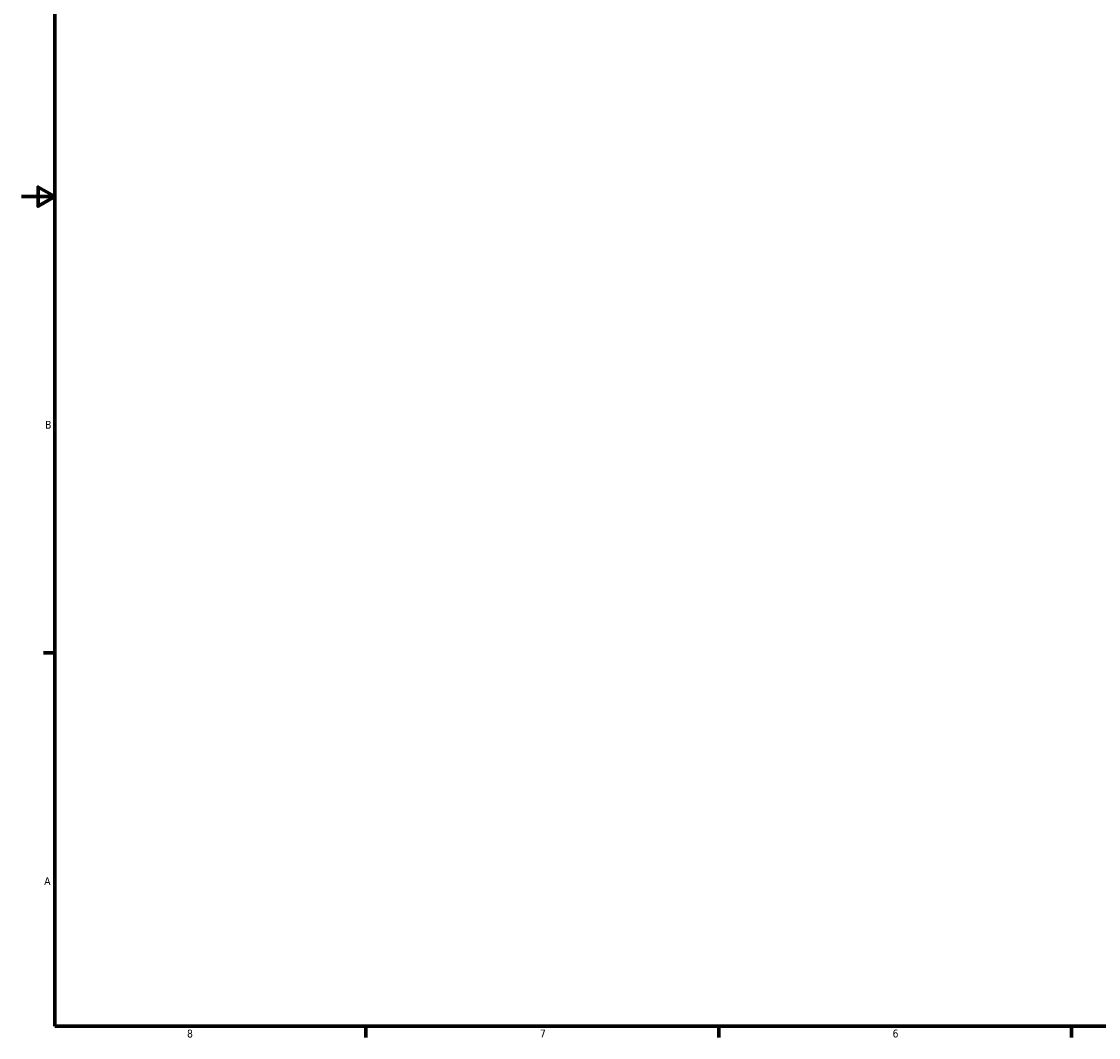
# Model space of a CAD drawing. Header units: inches. Extents: x -0.9 to 55.1, y -1.4 to 50.
# Tile 1 of 8: x 0.1 to 13.1, y 0.9 to 13.1. Entities that reach past the tile are written whole.
import ezdxf

# ---------------------------------------------------------------- set-up
doc = ezdxf.new("R2010")
doc.units = ezdxf.units.IN
doc.header["$MEASUREMENT"] = 0
doc.layers.add('Border (ANSI)', color=7, linetype='Continuous', lineweight=70)
doc.styles.add('Note Text (ANSI)', font='tahoma.ttf')

# ---------------------------------------------------------------- blocks, each defined once
blk = doc.blocks.new('Borders Default Border')
at = {"layer": 'Border (ANSI)'}
for p, q in [((0.5, 5.5), (0.366, 5.5)), ((4.25, 1), (4.25, 0.866)), ((8.5, 1), (8.5, 0.866)), ((12.75, 1), (12.75, 0.866))]:
    blk.add_line(p, q, dxfattribs=at)
at = {"layer": 'Border (ANSI)', "flags": 128}
for points in [[(0.5, 1), (0.5, 21), (33.5, 21), (33.5, 1), (0.5, 1)], [(0.1, 11), (0.5, 11), (0.3, 11.115), (0.3, 10.885), (0.5, 11)]]:
    blk.add_lwpolyline(points, dxfattribs=at)
at = {"layer": 'Border (ANSI)', "color": 5, "true_color": 0x0000ff, "char_height": 0.0945, "attachment_point": 7, "style": 'Note Text (ANSI)'}
for s, insert in [('B', (0.384, 8.203)), ('A', (0.373, 2.703)), ('8', (2.094, 0.863)), ('7', (6.346, 0.866)), ('6', (10.595, 0.864))]:
    blk.add_mtext(s, dxfattribs=dict(at, insert=insert))

msp = doc.modelspace()

# ---------------------------------------------------------------- block references
msp.add_blockref('Borders Default Border', (0, 0))

doc.saveas('drawing.dxf')
